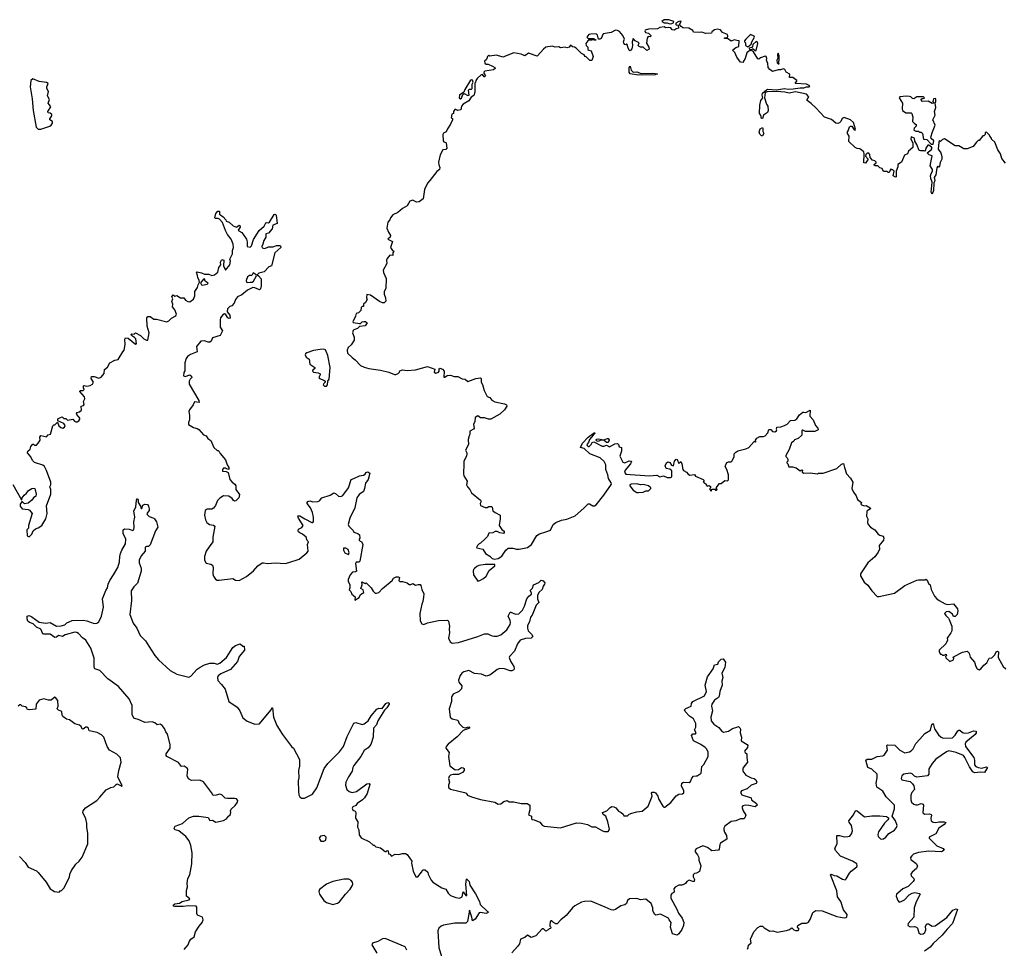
# Model space of a CAD drawing. Extents: x 2240384 to 2404287, y 351326 to 526670.
# Tile 25 of 256: x 2262103 to 2272829, y 404965 to 415086. Entities that reach past the tile are written whole.
import ezdxf

# ---------------------------------------------------------------- set-up
doc = ezdxf.new("R2010")
doc.units = 0

msp = doc.modelspace()

# ---------------------------------------------------------------- linework, layer by layer
at = {"layer": '0CON20XD'}
for points in [[(2272844, 413524), (2272802, 413575), (2272787, 413625), (2272759, 413669), (2272725, 413750), (2272690, 413785), (2272690, 413795), (2272670, 413815), (2272668, 413828), (2272635, 413860), (2272622, 413858), (2272620, 413835), (2272605, 413820), (2272595, 413820), (2272555, 413770), (2272545, 413770), (2272527, 413753), (2272490, 413705), (2272423, 413677), (2272388, 413678), (2272335, 413712), (2272295, 413712), (2272177, 413787), (2272155, 413780), (2272135, 413760), (2272125, 413770), (2272115, 413750), (2272110, 413675), (2272138, 413635), (2272148, 413595), (2272147, 413567), (2272131, 413529), (2272125, 413490), (2272115, 413480), (2272105, 413490), (2272095, 413470), (2272083, 413395), (2272066, 413365), (2272073, 413335), (2272060, 413305), (2272059, 413225), (2272045, 413183), (2272032, 413205), (2272044, 413315), (2272029, 413355), (2272024, 413386), (2272031, 413410), (2272047, 413435), (2272047, 413455), (2272023, 413495), (2272045, 413602), (2272012, 413612), (2271990, 413635), (2272033, 413667), (2272042, 413685), (2272038, 413698), (2272007, 413717), (2271995, 413718), (2271973, 413687), (2271968, 413652), (2271958, 413658), (2271915, 413656), (2271902, 413662), (2271878, 413725), (2271853, 413763), (2271850, 413795), (2271815, 413810), (2271810, 413785), (2271832, 413745), (2271832, 413695), (2271786, 413654), (2271774, 413625), (2271741, 413609), (2271708, 413535), (2271671, 413509), (2271669, 413481), (2271650, 413435), (2271650, 413375), (2271645, 413370), (2271620, 413385), (2271630, 413435), (2271615, 413450), (2271605, 413450), (2271595, 413460), (2271575, 413420), (2271565, 413420), (2271555, 413430), (2271515, 413430), (2271500, 413465), (2271473, 413473), (2271452, 413492), (2271424, 413494), (2271411, 413501), (2271411, 413509), (2271432, 413525), (2271432, 413535), (2271418, 413548), (2271394, 413554), (2271368, 413585), (2271366, 413616), (2271355, 413630), (2271335, 413630), (2271322, 413618), (2271318, 413598), (2271348, 413565), (2271316, 413524), (2271300, 413525), (2271303, 413625), (2271298, 413645), (2271255, 413680), (2271225, 413683), (2271204, 413694), (2271135, 413760), (2271138, 413815), (2271122, 413845), (2271120, 413865), (2271130, 413875), (2271143, 413917), (2271153, 413927), (2271167, 413927), (2271194, 413884), (2271205, 413883), (2271208, 413892), (2271186, 413965), (2271155, 413995), (2271085, 414019), (2271062, 414008), (2271049, 413975), (2271035, 413962), (2271015, 413954), (2270995, 413957), (2270948, 413998), (2270872, 414025), (2270778, 414125), (2270725, 414173), (2270680, 414205), (2270680, 414215), (2270700, 414245), (2270675, 414274), (2270555, 414299), (2270485, 414286), (2270437, 414297), (2270353, 414303), (2270245, 414300), (2270226, 414294), (2270216, 414235), (2270240, 414165), (2270252, 414145), (2270258, 414095), (2270248, 414075), (2270206, 414044), (2270195, 414008), (2270185, 414008), (2270178, 414045), (2270163, 414065), (2270166, 414155), (2270178, 414205), (2270198, 414235), (2270191, 414265), (2270194, 414286), (2270238, 414322), (2270255, 414329), (2270347, 414323), (2270435, 414338), (2270475, 414330), (2270528, 414332), (2270606, 414344), (2270645, 414342), (2270675, 414353), (2270705, 414354), (2270710, 414365), (2270675, 414383), (2270555, 414390), (2270552, 414395), (2270570, 414415), (2270568, 414425), (2270525, 414457), (2270490, 414455), (2270494, 414494), (2270454, 414514), (2270438, 414545), (2270425, 414552), (2270392, 414538), (2270365, 414538), (2270305, 414520), (2270274, 414544), (2270258, 414565), (2270255, 414610), (2270240, 414645), (2270244, 414665), (2270236, 414686), (2270225, 414688), (2270175, 414671), (2270155, 414657), (2270145, 414658), (2270097, 414737), (2270075, 414750), (2270048, 414742), (2270024, 414726), (2270005, 414662), (2269988, 414635), (2269985, 414620), (2269955, 414623), (2269916, 414676), (2269895, 414730), (2269870, 414755), (2269905, 414783), (2269937, 414793), (2269940, 414855), (2269915, 414860), (2269885, 414866), (2269855, 414852), (2269815, 414880), (2269782, 414882), (2269783, 414887), (2269802, 414888), (2269813, 414897), (2269818, 414905), (2269814, 414924), (2269758, 414948), (2269738, 414975), (2269705, 414984), (2269673, 414977), (2269642, 414955), (2269640, 414940), (2269575, 414936), (2269535, 414949), (2269505, 414946), (2269445, 414952), (2269435, 414970), (2269392, 414992), (2269328, 414998), (2269311, 415011), (2269290, 415035), (2269308, 415065), (2269305, 415070), (2269285, 415068), (2269252, 415048), (2269250, 415035), (2269255, 415030), (2269278, 415028), (2269280, 414995), (2269253, 414987), (2269235, 414972), (2269210, 414975), (2269195, 414998), (2269175, 415002), (2269138, 414998), (2269125, 415010), (2269075, 415000), (2269052, 414988), (2268955, 414982), (2268917, 414973), (2268913, 414965), (2268922, 414945), (2268955, 414940), (2268980, 414915), (2268975, 414900), (2268948, 414902), (2268938, 414885), (2268931, 414831), (2268958, 414785), (2268960, 414765), (2268935, 414752), (2268897, 414787), (2268865, 414788), (2268850, 414795), (2268842, 414805), (2268850, 414835), (2268808, 414855), (2268785, 414880), (2268776, 414844), (2268778, 414805), (2268771, 414769), (2268755, 414748), (2268745, 414750), (2268731, 414775), (2268722, 414815), (2268715, 414822), (2268705, 414813), (2268695, 414817), (2268685, 414830), (2268681, 414845), (2268690, 414865), (2268692, 414875), (2268674, 414915), (2268638, 414958), (2268615, 414970), (2268595, 414972), (2268545, 414948), (2268459, 414931), (2268438, 414882), (2268423, 414873), (2268410, 414875), (2268397, 414917), (2268382, 414932), (2268325, 414930), (2268305, 414923), (2268282, 414895), (2268295, 414880), (2268355, 414880), (2268380, 414865), (2268375, 414860), (2268345, 414870), (2268335, 414863), (2268305, 414862), (2268294, 414856), (2268272, 414825), (2268276, 414806), (2268292, 414785), (2268293, 414763), (2268303, 414753), (2268328, 414745), (2268352, 414685), (2268335, 414640), (2268315, 414640), (2268275, 414680), (2268264, 414684), (2268253, 414703), (2268225, 414718), (2268166, 414776), (2268147, 414787), (2268125, 414790), (2268105, 414810), (2268090, 414785), (2268065, 414778), (2268045, 414788), (2267995, 414781), (2267975, 414790), (2267936, 414786), (2267904, 414796), (2267835, 414787), (2267808, 414765), (2267742, 414688), (2267645, 414722), (2267605, 414693), (2267565, 414712), (2267485, 414724), (2267365, 414679), (2267335, 414687), (2267295, 414698), (2267225, 414690), (2267215, 414700), (2267200, 414685), (2267188, 414652), (2267168, 414635), (2267172, 414612), (2267185, 414601), (2267205, 414600), (2267255, 414581), (2267281, 414565), (2267284, 414555), (2267265, 414540), (2267170, 414525), (2267158, 414515), (2267158, 414505), (2267177, 414475), (2267168, 414462), (2267162, 414462), (2267145, 414490), (2267130, 414485), (2267087, 414445), (2267072, 414425), (2267068, 414402), (2267060, 414395), (2267060, 414295), (2267049, 414261), (2267020, 414240), (2266995, 414203), (2266933, 414167), (2266917, 414145), (2266908, 414105), (2266875, 414098), (2266855, 414108), (2266844, 414106), (2266830, 414085), (2266828, 414062), (2266810, 414055), (2266802, 414015), (2266818, 414008), (2266817, 413995), (2266795, 413948), (2266762, 413898), (2266750, 413865), (2266721, 413849), (2266712, 413835), (2266718, 413765), (2266724, 413754), (2266745, 413748), (2266750, 413740), (2266756, 413685), (2266745, 413671), (2266713, 413667), (2266684, 413615), (2266667, 413535), (2266668, 413505), (2266681, 413475), (2266678, 413452), (2266648, 413432), (2266573, 413335), (2266546, 413304), (2266514, 413235), (2266498, 413132), (2266455, 413101), (2266425, 413099), (2266385, 413118), (2266355, 413107), (2266323, 413057), (2266275, 413030), (2266224, 412986), (2266170, 412960), (2266142, 412925), (2266136, 412904), (2266112, 412878), (2266104, 412815), (2266120, 412770), (2266142, 412735), (2266138, 412715), (2266114, 412695), (2266165, 412670), (2266143, 412605), (2266165, 412570), (2266178, 412565), (2266170, 412545), (2266170, 412515), (2266135, 412520), (2266107, 412485), (2266098, 412465), (2266102, 412428), (2266063, 412355), (2266065, 412330), (2266097, 412265), (2266093, 412157), (2266072, 412125), (2266074, 412094), (2266088, 412055), (2266092, 412018), (2266075, 412000), (2266055, 412002), (2266024, 412014), (2265925, 412082), (2265885, 412090), (2265880, 412055), (2265888, 412035), (2265870, 412005)], [(2269195, 415042), (2269227, 415053), (2269230, 415065), (2269175, 415086), (2269125, 415086), (2269100, 415065), (2269125, 415052), (2269155, 415052), (2269174, 415044), (2269195, 415042)], [(2270035, 414790), (2270070, 414820), (2270078, 414845), (2270107, 414895), (2270105, 414907), (2270065, 414926), (2270012, 414875), (2270000, 414855), (2270000, 414845), (2270010, 414835), (2270010, 414805), (2270035, 414790)], [(2270115, 414750), (2270125, 414752), (2270144, 414825), (2270139, 414839), (2270125, 414847), (2270090, 414815), (2270087, 414793), (2270078, 414782), (2270050, 414775), (2270055, 414760), (2270075, 414760), (2270085, 414770), (2270095, 414770), (2270115, 414750)], [(2270375, 414600), (2270368, 414625), (2270377, 414645), (2270376, 414694), (2270365, 414720), (2270360, 414705), (2270364, 414666), (2270353, 414645), (2270354, 414615), (2270375, 414600)], [(2268845, 414482), (2268755, 414495), (2268741, 414515), (2268744, 414566), (2268755, 414578), (2268766, 414535), (2268785, 414516), (2268825, 414517), (2268875, 414501), (2269000, 414505), (2269052, 414495), (2269025, 414485), (2268845, 414482)], [(2262335, 413893), (2262432, 413925), (2262448, 413935), (2262462, 413958), (2262460, 413975), (2262430, 413995), (2262430, 414005), (2262452, 414038), (2262452, 414052), (2262437, 414067), (2262415, 414072), (2262410, 414085), (2262442, 414135), (2262440, 414145), (2262412, 414175), (2262428, 414215), (2262408, 414255), (2262418, 414305), (2262398, 414335), (2262398, 414355), (2262412, 414392), (2262395, 414403), (2262315, 414413), (2262245, 414442), (2262224, 414425), (2262216, 414355), (2262238, 414225), (2262249, 414095), (2262284, 413915), (2262305, 413894), (2262335, 413893)], [(2266905, 414223), (2266918, 414232), (2266930, 414270), (2266945, 414280), (2266985, 414260), (2266998, 414262), (2266992, 414318), (2267002, 414328), (2267025, 414330), (2267032, 414338), (2267032, 414385), (2267042, 414405), (2267035, 414428), (2267025, 414432), (2267015, 414428), (2266953, 414327), (2266943, 414297), (2266895, 414262), (2266890, 414235), (2266905, 414223)], [(2272055, 413728), (2272063, 413765), (2272032, 413792), (2272030, 413805), (2272047, 413865), (2272076, 413935), (2272052, 413995), (2272076, 414045), (2272070, 414085), (2272085, 414130), (2272076, 414175), (2272085, 414195), (2272083, 414225), (2272075, 414229), (2272057, 414223), (2272052, 414195), (2272060, 414175), (2272045, 414172), (2271999, 414199), (2271940, 414195), (2271920, 414215), (2271935, 414228), (2271955, 414230), (2271960, 414235), (2271950, 414245), (2271875, 414246), (2271845, 414223), (2271829, 414229), (2271812, 414245), (2271795, 414249), (2271765, 414253), (2271690, 414245), (2271684, 414235), (2271719, 414175), (2271716, 414115), (2271722, 414095), (2271755, 414072), (2271815, 414070), (2271822, 414062), (2271832, 414025), (2271830, 413975), (2271850, 413955), (2271870, 413945), (2271868, 413925), (2271846, 413904), (2271843, 413883), (2271865, 413873), (2271895, 413870), (2271905, 413860), (2271925, 413860), (2271938, 413845), (2271950, 413785), (2271985, 413780), (2272031, 413731), (2272055, 413728)], [(2270185, 413820), (2270165, 413840), (2270160, 413865), (2270168, 413895), (2270195, 413910), (2270200, 413905), (2270198, 413868), (2270208, 413845), (2270195, 413822), (2270185, 413820)], [(2262367, 410547), (2262395, 410538), (2262415, 410560), (2262440, 410570), (2262465, 410660), (2262475, 410670), (2262485, 410670), (2262515, 410700), (2262530, 410660), (2262552, 410642), (2262575, 410636), (2262591, 410645), (2262598, 410665), (2262586, 410686), (2262520, 410715), (2262520, 410735), (2262548, 410752), (2262567, 410757), (2262585, 410740), (2262605, 410740), (2262625, 410722), (2262684, 410734), (2262700, 410710), (2262715, 410702), (2262728, 410702), (2262746, 410714), (2262759, 410731), (2262759, 410745), (2262724, 410784), (2262723, 410795), (2262728, 410805), (2262756, 410814), (2262778, 410832), (2262772, 410875), (2262798, 410882), (2262807, 410893), (2262800, 410925), (2262814, 410955), (2262808, 410975), (2262758, 411035), (2262762, 411045), (2262795, 411044), (2262806, 411054), (2262797, 411075), (2262798, 411095), (2262805, 411100), (2262835, 411092), (2262870, 411100), (2262898, 411115), (2262906, 411135), (2262882, 411175), (2262885, 411196), (2262915, 411199), (2262965, 411178), (2262991, 411189), (2263025, 411230), (2263028, 411275), (2263060, 411300), (2263087, 411345), (2263140, 411375), (2263176, 411384), (2263228, 411465), (2263240, 411485), (2263252, 411545), (2263247, 411605), (2263255, 411620), (2263286, 411616), (2263365, 411551), (2263375, 411552), (2263367, 411607), (2263355, 411624), (2263321, 411645), (2263319, 411655), (2263325, 411663), (2263352, 411658), (2263365, 411672), (2263418, 411645), (2263455, 411608), (2263485, 411594), (2263498, 411595), (2263512, 411675), (2263493, 411747), (2263490, 411835), (2263499, 411851), (2263525, 411850), (2263564, 411824), (2263595, 411823), (2263705, 411793), (2263728, 411805), (2263756, 411834), (2263803, 411857), (2263812, 411875), (2263793, 411925), (2263768, 411955), (2263773, 411985), (2263760, 412015), (2263770, 412045), (2263759, 412065), (2263775, 412086), (2263795, 412073), (2263815, 412080), (2263855, 412053), (2263890, 412055), (2263910, 412030), (2263935, 412013), (2263955, 412012), (2263995, 412040), (2264012, 412075), (2264012, 412125), (2264042, 412168), (2264047, 412195), (2264062, 412225), (2264060, 412245), (2264044, 412275), (2264042, 412298), (2264030, 412335), (2264035, 412338), (2264085, 412327), (2264115, 412313), (2264165, 412312), (2264195, 412298), (2264226, 412304), (2264260, 412335), (2264272, 412385), (2264293, 412415), (2264290, 412445), (2264305, 412473), (2264327, 412465), (2264322, 412405), (2264345, 412358), (2264394, 412415), (2264400, 412455), (2264394, 412476), (2264420, 412535), (2264421, 412569), (2264432, 412605), (2264429, 412639), (2264408, 412695), (2264366, 412745), (2264345, 412787), (2264314, 412874), (2264281, 412911), (2264265, 412920), (2264235, 412920), (2264230, 412925), (2264240, 412975), (2264262, 412998), (2264275, 413000), (2264280, 412995), (2264280, 412965), (2264319, 412939), (2264348, 412905), (2264352, 412892), (2264385, 412878), (2264430, 412840), (2264465, 412826), (2264494, 412846), (2264503, 412843), (2264506, 412825), (2264484, 412794), (2264489, 412785), (2264524, 412765), (2264573, 412693), (2264581, 412665), (2264583, 412613), (2264613, 412607), (2264627, 412623), (2264650, 412690), (2264713, 412787), (2264767, 412835), (2264785, 412873), (2264795, 412877), (2264815, 412871), (2264825, 412880), (2264875, 412962), (2264885, 412968), (2264896, 412956), (2264908, 412865), (2264862, 412845), (2264854, 412805), (2264815, 412758), (2264786, 412754), (2264783, 412717), (2264762, 412678), (2264752, 412638), (2264740, 412615), (2264745, 412601), (2264775, 412594), (2264815, 412610), (2264865, 412609), (2264900, 412625), (2264934, 412626), (2264945, 412620), (2264948, 412605), (2264884, 412546), (2264846, 412404), (2264817, 412393), (2264765, 412337), (2264708, 412322), (2264690, 412305), (2264706, 412296), (2264733, 412263), (2264733, 412185), (2264725, 412152), (2264715, 412143), (2264665, 412164), (2264644, 412166), (2264585, 412138), (2264522, 412088), (2264475, 412067), (2264454, 412036), (2264438, 411995), (2264414, 411966), (2264391, 411959), (2264367, 411935), (2264362, 411902), (2264392, 411865), (2264396, 411834), (2264385, 411829), (2264370, 411835), (2264346, 411876), (2264335, 411879), (2264315, 411868), (2264292, 411835), (2264287, 411815), (2264289, 411735), (2264311, 411695), (2264289, 411645), (2264205, 411617), (2264188, 411582), (2264175, 411571), (2264155, 411572), (2264116, 411586), (2264075, 411583), (2264031, 411525), (2264037, 411465), (2263965, 411436), (2263930, 411415), (2263916, 411395), (2263902, 411345), (2263902, 411258), (2263890, 411240), (2263887, 411205), (2263905, 411198), (2263955, 411214), (2263975, 411202), (2263979, 411185), (2263961, 411169), (2263950, 411145), (2263951, 411115), (2264056, 410936), (2264057, 410913), (2264008, 410922), (2263992, 410888), (2263953, 410835), (2263947, 410815), (2263954, 410775), (2263953, 410725), (2263942, 410695), (2263943, 410673), (2263995, 410640), (2264035, 410630), (2264055, 410618), (2264105, 410560), (2264135, 410550), (2264152, 410522), (2264185, 410500), (2264220, 410425), (2264255, 410390), (2264265, 410390), (2264275, 410380), (2264287, 410357), (2264345, 410290), (2264363, 410233), (2264380, 410205), (2264380, 410185), (2264355, 410190), (2264345, 410200), (2264325, 410198), (2264312, 410185), (2264312, 410165), (2264352, 410162), (2264375, 410150), (2264392, 410075), (2264418, 410045), (2264448, 410025), (2264458, 410005), (2264458, 409965), (2264497, 409913), (2264490, 409875), (2264458, 409842), (2264445, 409838), (2264432, 409845), (2264418, 409868), (2264382, 409892), (2264323, 409897), (2264285, 409872), (2264258, 409845), (2264235, 409792), (2264215, 409763), (2264195, 409753), (2264145, 409752), (2264125, 409738), (2264118, 409685), (2264128, 409635), (2264142, 409605), (2264170, 409585), (2264216, 409576), (2264230, 409565), (2264206, 409445), (2264206, 409394), (2264168, 409342), (2264134, 409295), (2264117, 409237), (2264117, 409197), (2264135, 409162), (2264185, 409153), (2264205, 409140), (2264212, 409115), (2264207, 409047), (2264213, 409023), (2264237, 408987), (2264255, 408978), (2264275, 408977), (2264424, 408994), (2264455, 408978), (2264496, 408974), (2264575, 409019), (2264650, 409080), (2264699, 409135), (2264745, 409166), (2264758, 409168), (2264805, 409158), (2264885, 409167), (2264995, 409161), (2265035, 409169), (2265148, 409205), (2265232, 409275), (2265246, 409294), (2265240, 409365), (2265248, 409395), (2265235, 409410), (2265225, 409448), (2265185, 409480), (2265154, 409494), (2265140, 409505), (2265138, 409515), (2265142, 409535), (2265177, 409553), (2265192, 409575), (2265142, 409655), (2265135, 409680), (2265155, 409678), (2265211, 409645), (2265284, 409606), (2265298, 409605), (2265304, 409616), (2265304, 409664), (2265292, 409715), (2265272, 409765), (2265236, 409815), (2265234, 409825), (2265241, 409835), (2265265, 409842), (2265297, 409833), (2265350, 409835), (2265368, 409842), (2265395, 409876), (2265485, 409904), (2265525, 409928), (2265545, 409922), (2265575, 409892), (2265602, 409888), (2265625, 409902), (2265687, 409985), (2265714, 410076), (2265745, 410084), (2265805, 410114), (2265848, 410122), (2265865, 410133), (2265875, 410151), (2265895, 410160), (2265918, 410145), (2265900, 410075), (2265872, 410035), (2265860, 409975), (2265848, 409945), (2265800, 409910), (2265776, 409875), (2265753, 409765), (2265698, 409655), (2265683, 409585), (2265690, 409565), (2265735, 409520), (2265745, 409500), (2265787, 409487), (2265805, 409470), (2265810, 409435), (2265800, 409425), (2265800, 409415), (2265812, 409402), (2265828, 409398), (2265842, 409365), (2265810, 409185), (2265797, 409173), (2265768, 409172), (2265761, 409159), (2265772, 409075), (2265763, 409067), (2265728, 409065), (2265702, 409035), (2265680, 408985), (2265680, 408965), (2265700, 408925), (2265700, 408895), (2265693, 408873), (2265710, 408855), (2265720, 408825), (2265757, 408797), (2265755, 408760), (2265803, 408787), (2265817, 408823), (2265852, 408845), (2265845, 408872), (2265820, 408885), (2265833, 408925), (2265832, 408958), (2265865, 408940), (2265878, 408948), (2265932, 408895), (2265955, 408856), (2265975, 408836), (2265990, 408835), (2266015, 408844), (2266055, 408888), (2266160, 408975), (2266175, 408998), (2266206, 409014), (2266225, 409014), (2266242, 409005), (2266232, 408975), (2266245, 408962), (2266275, 408963), (2266325, 408947), (2266345, 408932), (2266365, 408932), (2266385, 408942), (2266415, 408922), (2266445, 408932), (2266465, 408930), (2266475, 408920), (2266483, 408875), (2266505, 408830), (2266502, 408792), (2266496, 408745), (2266484, 408715), (2266464, 408614), (2266467, 408535), (2266485, 408500), (2266505, 408493), (2266545, 408511), (2266665, 408538), (2266765, 408542), (2266775, 408530), (2266787, 408475), (2266781, 408445), (2266786, 408405), (2266776, 408345), (2266794, 408304), (2266815, 408292), (2266885, 408299), (2267095, 408363), (2267165, 408394), (2267204, 408394), (2267238, 408375), (2267267, 408367), (2267305, 408368), (2267345, 408382), (2267409, 408435), (2267447, 408495), (2267451, 408515), (2267448, 408538), (2267423, 408585), (2267445, 408629), (2267455, 408630), (2267505, 408606), (2267539, 408611), (2267581, 408649), (2267604, 408695)], [(2264585, 412221), (2264615, 412227), (2264635, 412224), (2264652, 412235), (2264682, 412295), (2264680, 412305), (2264645, 412329), (2264631, 412299), (2264605, 412297), (2264586, 412285), (2264571, 412245), (2264575, 412226), (2264585, 412221)], [(2264095, 412194), (2264145, 412202), (2264156, 412215), (2264123, 412235), (2264115, 412260), (2264105, 412258), (2264072, 412218), (2264083, 412195), (2264095, 412194)], [(2265870, 412005), (2265850, 411985), (2265848, 411962), (2265835, 411960), (2265822, 411948), (2265820, 411915), (2265795, 411890), (2265770, 411885), (2265762, 411855), (2265733, 411793), (2265737, 411787), (2265806, 411774), (2265816, 411774), (2265835, 411792), (2265854, 411796), (2265872, 411795), (2265889, 411781), (2265865, 411748), (2265806, 411744), (2265785, 411720), (2265743, 411707), (2265735, 411700), (2265730, 411675), (2265746, 411626), (2265747, 411595), (2265716, 411544), (2265682, 411515), (2265670, 411485), (2265675, 411450), (2265724, 411404), (2265759, 411379), (2265815, 411318), (2265855, 411298), (2265905, 411283), (2266035, 411267), (2266126, 411246), (2266185, 411218), (2266202, 411218), (2266225, 411230), (2266240, 411245), (2266245, 411260), (2266275, 411270), (2266325, 411262), (2266415, 411270), (2266545, 411306), (2266627, 411277), (2266620, 411245), (2266635, 411233), (2266664, 411245), (2266672, 411255), (2266672, 411278), (2266682, 411288), (2266709, 411279), (2266728, 411255), (2266725, 411190), (2266735, 411190), (2266761, 411209), (2266795, 411212), (2266835, 411199), (2266875, 411197), (2266925, 411173), (2266955, 411168), (2266985, 411144), (2267073, 411177), (2267125, 411182), (2267130, 411175), (2267130, 411135), (2267145, 411110), (2267164, 411044), (2267195, 410978), (2267225, 410968), (2267245, 410938), (2267280, 410920), (2267385, 410898), (2267405, 410887), (2267410, 410875), (2267385, 410834), (2267334, 410786), (2267235, 410734), (2267212, 410732), (2267165, 410747), (2267125, 410748), (2267095, 410767), (2267065, 410750), (2267062, 410708), (2267048, 410675), (2267053, 410635), (2267048, 410625), (2267008, 410602), (2267008, 410565), (2266998, 410552), (2266989, 410511), (2266991, 410455), (2266961, 410395), (2266976, 410366), (2266976, 410355), (2266970, 410330), (2266940, 410275), (2266943, 410245), (2266938, 410135), (2266943, 410113), (2266978, 410055), (2266972, 410015), (2266982, 409995), (2267008, 409965), (2267025, 409930), (2267125, 409850), (2267130, 409835), (2267118, 409815), (2267125, 409793), (2267175, 409770), (2267195, 409771), (2267215, 409782), (2267245, 409780), (2267252, 409772), (2267258, 409735), (2267284, 409714), (2267336, 409686), (2267339, 409645), (2267327, 409575), (2267355, 409530), (2267382, 409512), (2267382, 409498), (2267372, 409488), (2267335, 409492), (2267305, 409508), (2267283, 409507), (2267256, 409494), (2267215, 409490), (2267198, 409455), (2267173, 409427), (2267125, 409380), (2267110, 409375), (2267090, 409355), (2267080, 409335), (2267085, 409330), (2267150, 409315), (2267177, 409267), (2267225, 409238), (2267252, 409212), (2267275, 409206), (2267315, 409212), (2267355, 409240), (2267398, 409305), (2267425, 409328), (2267475, 409328), (2267515, 409317), (2267545, 409317), (2267636, 409334), (2267678, 409365), (2267738, 409465), (2267766, 409484), (2267836, 409504), (2267886, 409524), (2267916, 409584), (2267944, 409606), (2268005, 409630), (2268065, 409642), (2268155, 409680), (2268249, 409761), (2268295, 409811), (2268311, 409811), (2268346, 409786), (2268365, 409787), (2268385, 409800), (2268467, 409903), (2268549, 410025), (2268548, 410038), (2268516, 410086), (2268509, 410125), (2268487, 410185), (2268489, 410235), (2268472, 410272), (2268425, 410310), (2268315, 410356), (2268253, 410413), (2268211, 410425), (2268235, 410471), (2268296, 410535), (2268365, 410586), (2268369, 410575), (2268352, 410558), (2268311, 410509), (2268301, 410479), (2268283, 410455), (2268284, 410445), (2268295, 410434), (2268308, 410435), (2268330, 410455), (2268341, 410479), (2268357, 410487), (2268447, 410437), (2268465, 410437), (2268495, 410449), (2268529, 410431), (2268585, 410463), (2268615, 410468), (2268627, 410455), (2268635, 410430), (2268660, 410425), (2268658, 410385), (2268642, 410328), (2268674, 410265), (2268695, 410256), (2268743, 410277), (2268769, 410275), (2268756, 410244), (2268699, 410175), (2268692, 410155), (2268705, 410132), (2268965, 410116), (2269045, 410122), (2269075, 410104), (2269117, 410113), (2269158, 410098), (2269194, 410096), (2269206, 410105), (2269208, 410168), (2269187, 410187), (2269147, 410195), (2269136, 410225), (2269150, 410255), (2269165, 410266), (2269185, 410260), (2269205, 410231), (2269226, 410224), (2269237, 410275), (2269255, 410296), (2269264, 410294), (2269285, 410250), (2269305, 410270), (2269317, 410245), (2269326, 410185), (2269335, 410173), (2269366, 410156), (2269385, 410132), (2269405, 410122), (2269455, 410130), (2269465, 410112), (2269550, 410075), (2269558, 410065), (2269550, 410045), (2269565, 410040), (2269580, 410025), (2269580, 410015), (2269592, 410002), (2269615, 410010), (2269628, 409998), (2269630, 409985), (2269620, 409975), (2269620, 409965), (2269632, 409952), (2269638, 409952), (2269645, 409970), (2269675, 409970), (2269685, 409960), (2269695, 409960), (2269700, 409965), (2269690, 409985), (2269725, 410030), (2269745, 410030), (2269785, 410063), (2269815, 410062), (2269825, 410070), (2269826, 410126), (2269808, 410185), (2269788, 410215), (2269798, 410245), (2269811, 410259), (2269824, 410266), (2269855, 410268), (2269865, 410278), (2269886, 410324), (2269887, 410355), (2269905, 410373), (2269925, 410387), (2270015, 410408), (2270045, 410422), (2270105, 410490), (2270120, 410490), (2270128, 410482), (2270120, 410490), (2270120, 410505), (2270134, 410526), (2270165, 410542), (2270205, 410542), (2270225, 410552), (2270252, 410585), (2270265, 410618), (2270285, 410618), (2270305, 410597), (2270330, 410595), (2270348, 410605), (2270352, 410615), (2270348, 410625), (2270350, 410645), (2270395, 410648), (2270435, 410662), (2270463, 410677), (2270502, 410718), (2270547, 410723), (2270570, 410735), (2270600, 410780), (2270635, 410807), (2270645, 410810), (2270666, 410804), (2270715, 410830), (2270712, 410765), (2270746, 410726), (2270772, 410662), (2270797, 410635), (2270803, 410617), (2270765, 410599), (2270665, 410599), (2270635, 410613), (2270629, 410611), (2270623, 410605), (2270623, 410557), (2270585, 410520), (2270545, 410508), (2270536, 410494), (2270510, 410475), (2270485, 410400), (2270450, 410335), (2270450, 410325), (2270465, 410310), (2270470, 410295), (2270470, 410275), (2270460, 410265), (2270460, 410255), (2270470, 410245), (2270482, 410212), (2270522, 410212), (2270562, 410202), (2270605, 410168), (2270625, 410180), (2270630, 410175), (2270628, 410155), (2270645, 410144), (2270715, 410147), (2270795, 410138), (2270807, 410143), (2270855, 410143), (2271005, 410194), (2271055, 410242), (2271078, 410248), (2271087, 410205), (2271112, 410135), (2271155, 410088), (2271180, 410045), (2271168, 409975), (2271186, 409935), (2271216, 409896), (2271230, 409855), (2271272, 409825), (2271268, 409805), (2271275, 409798), (2271305, 409789), (2271325, 409792), (2271367, 409765), (2271370, 409755), (2271337, 409735), (2271332, 409725), (2271328, 409675), (2271344, 409645), (2271340, 409605), (2271346, 409585), (2271373, 409555), (2271418, 409525), (2271455, 409480), (2271475, 409467), (2271508, 409458), (2271518, 409435), (2271515, 409412), (2271467, 409355), (2271468, 409315), (2271456, 409284), (2271418, 409232), (2271342, 409168), (2271262, 409045), (2271262, 409025), (2271303, 408955), (2271344, 408924), (2271385, 408862), (2271445, 408800), (2271465, 408798), (2271634, 408836), (2271745, 408920), (2271875, 408978), (2271895, 408982), (2271965, 408980), (2271975, 408990), (2271988, 408978), (2272002, 408942), (2272020, 408925), (2272032, 408875), (2272070, 408805), (2272094, 408774), (2272120, 408755), (2272185, 408718), (2272215, 408713), (2272275, 408718), (2272318, 408665), (2272323, 408645), (2272316, 408605), (2272295, 408580), (2272275, 408580), (2272266, 408606), (2272225, 408637), (2272196, 408634), (2272178, 408615), (2272191, 408591), (2272223, 408563), (2272230, 408550), (2272258, 408475), (2272257, 408427), (2272248, 408402), (2272208, 408345), (2272210, 408325), (2272192, 408285), (2272120, 408215), (2272120, 408195), (2272135, 408170), (2272145, 408170), (2272155, 408160), (2272175, 408160), (2272195, 408170), (2272200, 408155), (2272190, 408145), (2272192, 408132), (2272235, 408092), (2272275, 408110), (2272280, 408125), (2272270, 408135), (2272283, 408147), (2272375, 408192), (2272425, 408203), (2272445, 408182), (2272459, 408139), (2272503, 408085), (2272518, 408038), (2272535, 408010), (2272555, 408000), (2272575, 408012), (2272605, 408050), (2272638, 408075), (2272664, 408126), (2272695, 408132), (2272726, 408164), (2272740, 408195), (2272755, 408204), (2272767, 408195), (2272764, 408135), (2272817, 408035), (2272845, 408012)], [(2265425, 411092), (2265445, 411093), (2265458, 411105), (2265460, 411145), (2265473, 411167), (2265486, 411294), (2265459, 411425), (2265435, 411488), (2265416, 411496), (2265375, 411493), (2265305, 411481), (2265232, 411455), (2265218, 411445), (2265213, 411433), (2265225, 411408), (2265258, 411385), (2265265, 411330), (2265317, 411297), (2265317, 411283), (2265298, 411265), (2265294, 411254), (2265305, 411244), (2265355, 411239), (2265376, 411226), (2265378, 411215), (2265362, 411185), (2265368, 411175), (2265415, 411157), (2265430, 411145), (2265430, 411135), (2265415, 411120), (2265410, 411105), (2265425, 411092)], [(2262030, 410020), (2262122, 409852), (2262128, 409852), (2262130, 409875), (2262152, 409905), (2262178, 409925), (2262198, 409955), (2262235, 409978), (2262255, 409980), (2262270, 409975), (2262282, 409915), (2262278, 409892), (2262254, 409876), (2262235, 409850), (2262195, 409818), (2262155, 409810), (2262135, 409830), (2262125, 409830), (2262108, 409805), (2262108, 409785), (2262130, 409755), (2262195, 409748), (2262209, 409739), (2262238, 409705), (2262198, 409575), (2262200, 409545), (2262182, 409525), (2262185, 409460), (2262205, 409450), (2262235, 409480), (2262250, 409515), (2262274, 409536), (2262305, 409547), (2262345, 409573), (2262387, 409645), (2262403, 409705), (2262394, 409786), (2262444, 409915), (2262444, 409964), (2262432, 409995), (2262443, 410017), (2262442, 410045), (2262395, 410172), (2262373, 410215), (2262355, 410230), (2262265, 410260), (2262243, 410283), (2262225, 410322), (2262188, 410365), (2262192, 410385), (2262218, 410405), (2262223, 410435), (2262245, 410460), (2262255, 410460), (2262265, 410450), (2262285, 410450), (2262305, 410470), (2262328, 410505), (2262323, 410535), (2262332, 410555), (2262367, 410547)], [(2268495, 410478), (2268465, 410503), (2268435, 410502), (2268405, 410490), (2268387, 410497), (2268382, 410505), (2268390, 410515), (2268405, 410519), (2268465, 410507), (2268505, 410522), (2268515, 410520), (2268526, 410505), (2268515, 410479), (2268495, 410478)], [(2268845, 409932), (2268895, 409938), (2268925, 409950), (2268955, 409953), (2268980, 409975), (2268980, 409985), (2268952, 410005), (2268895, 410020), (2268865, 410016), (2268825, 410026), (2268765, 410024), (2268749, 410015), (2268751, 410005), (2268787, 409957), (2268825, 409932), (2268845, 409932)], [(2263905, 406944), (2263895, 406950), (2263865, 406946), (2263835, 406992), (2263706, 407055), (2263698, 407065), (2263699, 407085), (2263741, 407145), (2263744, 407185), (2263715, 407298), (2263696, 407325), (2263682, 407362), (2263655, 407395), (2263635, 407407), (2263601, 407401), (2263574, 407424), (2263545, 407432), (2263468, 407428), (2263405, 407457), (2263345, 407473), (2263329, 407515), (2263327, 407613), (2263296, 407685), (2263178, 407818), (2263065, 407901), (2262975, 407993), (2262923, 408013), (2262914, 408025), (2262913, 408047), (2262915, 408128), (2262877, 408237), (2262823, 408325), (2262788, 408348), (2262745, 408398), (2262725, 408409), (2262705, 408410), (2262599, 408381), (2262570, 408365), (2262525, 408373), (2262505, 408356), (2262485, 408353), (2262435, 408390), (2262365, 408389), (2262355, 408393), (2262334, 408444), (2262288, 408465), (2262250, 408500), (2262210, 408515), (2262191, 408531), (2262184, 408555), (2262184, 408586), (2262206, 408594), (2262235, 408579), (2262315, 408519), (2262385, 408508), (2262435, 408515), (2262505, 408478), (2262555, 408479), (2262595, 408492), (2262617, 408513), (2262675, 408539), (2262795, 408542), (2262833, 408535), (2262915, 408507), (2262945, 408508), (2262965, 408525), (2262994, 408585), (2263016, 408684), (2263005, 408775), (2263040, 408865), (2263061, 408895), (2263067, 408933), (2263084, 408975), (2263127, 409035), (2263171, 409115), (2263192, 409178), (2263194, 409236), (2263202, 409268), (2263216, 409305), (2263256, 409375), (2263258, 409425), (2263231, 409485), (2263232, 409525), (2263245, 409536), (2263295, 409533), (2263335, 409520), (2263345, 409530), (2263352, 409555), (2263348, 409615), (2263356, 409665), (2263348, 409732), (2263369, 409775), (2263375, 409850), (2263387, 409867), (2263393, 409853), (2263393, 409823), (2263418, 409785), (2263425, 409760), (2263435, 409760), (2263444, 409796), (2263467, 409807), (2263495, 409802), (2263507, 409785), (2263513, 409755), (2263512, 409738), (2263490, 409705), (2263492, 409695), (2263512, 409672), (2263564, 409654), (2263573, 409645), (2263593, 409615), (2263608, 409555), (2263581, 409515), (2263525, 409361), (2263506, 409344), (2263484, 409345), (2263472, 409338), (2263472, 409295), (2263425, 409244), (2263404, 409195), (2263406, 409165), (2263425, 409110), (2263426, 409075), (2263386, 408945), (2263345, 408904), (2263319, 408861), (2263321, 408755), (2263304, 408604), (2263339, 408509), (2263378, 408455), (2263416, 408376), (2263474, 408315), (2263511, 408260), (2263576, 408155), (2263615, 408108), (2263743, 407993), (2263815, 407954), (2263945, 407920), (2263968, 407932), (2264035, 408006), (2264069, 408031), (2264118, 408055), (2264175, 408074), (2264222, 408072), (2264255, 408062), (2264285, 408072), (2264355, 408134), (2264425, 408245), (2264453, 408265), (2264505, 408282), (2264535, 408260), (2264548, 408258), (2264552, 408215), (2264496, 408145), (2264475, 408092), (2264398, 408005), (2264294, 407956), (2264266, 407934), (2264257, 407915), (2264260, 407885), (2264302, 407842), (2264341, 407791), (2264383, 407655), (2264474, 407594), (2264501, 407555), (2264535, 407479), (2264581, 407441), (2264665, 407409), (2264715, 407412), (2264839, 407561), (2264850, 407575), (2264850, 407585), (2264858, 407588), (2264869, 407485), (2264904, 407394), (2264965, 407296), (2265064, 407165), (2265086, 407145), (2265152, 407022), (2265152, 406952), (2265141, 406905), (2265144, 406824), (2265138, 406792), (2265139, 406675), (2265145, 406637), (2265155, 406616), (2265175, 406603), (2265205, 406602), (2265292, 406645), (2265340, 406715), (2265419, 406925), (2265460, 406980), (2265588, 407105), (2265632, 407165), (2265670, 407275), (2265745, 407420), (2265765, 407426), (2265835, 407404), (2265855, 407412), (2265898, 407445), (2265932, 407498), (2265995, 407571), (2266015, 407582), (2266051, 407580), (2266092, 407635), (2266114, 407646), (2266128, 407638), (2266127, 407625), (2266102, 407585), (2266079, 407561), (2266006, 407445), (2265989, 407401), (2265959, 407365), (2265955, 407265), (2265927, 407185), (2265898, 407152), (2265855, 407122), (2265821, 407055), (2265745, 406956), (2265734, 406935), (2265724, 406896), (2265686, 406834), (2265658, 406775), (2265654, 406745), (2265666, 406695), (2265691, 406675), (2265725, 406664), (2265774, 406676), (2265885, 406757), (2265912, 406762), (2265919, 406749), (2265888, 406652), (2265859, 406605), (2265837, 406583), (2265780, 406545), (2265765, 406522), (2265733, 406507), (2265726, 406494), (2265732, 406472), (2265759, 406459), (2265766, 406446), (2265760, 406385), (2265788, 406345), (2265784, 406284), (2265796, 406255), (2265802, 406202), (2265825, 406168), (2265915, 406126), (2265955, 406090), (2265965, 406090), (2265983, 406073), (2266035, 406062), (2266085, 406020), (2266095, 406020), (2266105, 406030), (2266118, 406028), (2266120, 405995), (2266135, 405990), (2266155, 405970), (2266195, 405992), (2266235, 405988), (2266275, 405998), (2266305, 405998), (2266325, 405988), (2266376, 405916), (2266373, 405895), (2266388, 405805), (2266420, 405745), (2266440, 405745), (2266482, 405795), (2266495, 405820), (2266522, 405822), (2266550, 405795), (2266552, 405775), (2266585, 405708), (2266603, 405685), (2266703, 405625), (2266745, 405610), (2266772, 405565), (2266795, 405541), (2266855, 405518), (2266895, 405511), (2266923, 405525), (2266935, 405580), (2266965, 405542), (2266975, 405540), (2266962, 405665), (2266972, 405718), (2266975, 405722), (2266977, 405717), (2266999, 405695), (2267007, 405655), (2267069, 405559), (2267113, 405475), (2267121, 405441), (2267201, 405365), (2267206, 405354), (2267185, 405345), (2267125, 405354), (2267109, 405351), (2267065, 405283), (2267035, 405263), (2267029, 405305), (2267005, 405380), (2266981, 405259), (2266965, 405238), (2266845, 405241), (2266721, 405219), (2266694, 405205), (2266670, 405185), (2266659, 405155), (2266668, 404975), (2266697, 404877)], [(2265685, 409257), (2265692, 409275), (2265681, 409311), (2265657, 409327), (2265632, 409325), (2265629, 409305), (2265645, 409276), (2265685, 409257)], [(2267095, 408968), (2267115, 408973), (2267155, 408994), (2267185, 409023), (2267218, 409082), (2267278, 409135), (2267279, 409149), (2267175, 409147), (2267105, 409136), (2267082, 409128), (2267057, 409105), (2267048, 409095), (2267043, 409075), (2267047, 409035), (2267095, 408968)], [(2267604, 408695), (2267629, 408775), (2267648, 408802), (2267678, 408825), (2267680, 408840), (2267663, 408865), (2267688, 408892), (2267701, 408925), (2267759, 408951), (2267785, 408978), (2267805, 408972), (2267825, 408950), (2267822, 408935), (2267806, 408914), (2267796, 408875), (2267762, 408848), (2267744, 408815), (2267744, 408775), (2267760, 408735), (2267731, 408705), (2267685, 408597), (2267667, 408573), (2267658, 408525), (2267637, 408485), (2267634, 408454), (2267641, 408425), (2267680, 408390), (2267694, 408365), (2267675, 408347), (2267615, 408343), (2267555, 408325), (2267525, 408285), (2267494, 408205), (2267440, 408145), (2267437, 408135), (2267451, 408095), (2267486, 408035), (2267491, 408015), (2267485, 408000), (2267465, 407990), (2267445, 407991), (2267385, 408010), (2267335, 408014), (2267305, 408004), (2267284, 407985), (2267225, 407942), (2267185, 407931), (2267135, 407954), (2267059, 407959), (2266995, 407992), (2266940, 407980), (2266919, 407965), (2266900, 407940), (2266883, 407887), (2266888, 407865), (2266920, 407825), (2266918, 407795), (2266887, 407763), (2266827, 407735), (2266809, 407705), (2266806, 407655), (2266782, 407575), (2266792, 407485), (2266815, 407468), (2266875, 407450), (2266890, 407415), (2266930, 407375), (2266955, 407370), (2266995, 407380), (2267002, 407375), (2267002, 407365), (2266935, 407338), (2266869, 407271), (2266771, 407189), (2266750, 407165), (2266747, 407145), (2266781, 407101), (2266774, 407055), (2266790, 406955), (2266849, 406909), (2266882, 406915), (2266915, 406936), (2266935, 406934), (2266944, 406924), (2266944, 406905), (2266927, 406883), (2266885, 406860), (2266825, 406860), (2266795, 406851), (2266781, 406839), (2266776, 406815), (2266786, 406775), (2266775, 406745), (2266774, 406725), (2266777, 406715), (2266795, 406700), (2266948, 406665), (2266966, 406655), (2266983, 406633), (2267025, 406617), (2267125, 406586), (2267279, 406559), (2267315, 406538), (2267345, 406541), (2267378, 406565), (2267415, 406578), (2267437, 406563), (2267485, 406563), (2267565, 406542), (2267632, 406542), (2267660, 406525), (2267660, 406475), (2267645, 406420), (2267680, 406405), (2267680, 406375), (2267685, 406370), (2267707, 406367), (2267771, 406341), (2267795, 406308), (2267815, 406298), (2267995, 406278), (2268168, 406332), (2268225, 406331), (2268290, 406315), (2268335, 406288), (2268375, 406290), (2268454, 406244), (2268475, 406238), (2268515, 406240), (2268527, 406265), (2268512, 406345), (2268488, 406405), (2268458, 406425), (2268454, 406446), (2268498, 406462), (2268535, 406500), (2268555, 406510), (2268575, 406508), (2268596, 406496), (2268625, 406460), (2268657, 406447), (2268678, 406428), (2268685, 406410), (2268725, 406410), (2268743, 406427), (2268771, 406439), (2268825, 406454), (2268885, 406459), (2268951, 406515), (2268992, 406625), (2268987, 406655), (2268995, 406666), (2269015, 406666), (2269028, 406658), (2269054, 406625), (2269061, 406595), (2269108, 406515), (2269120, 406505), (2269130, 406505), (2269196, 406554), (2269254, 406626), (2269285, 406644), (2269325, 406650), (2269339, 406661), (2269337, 406685), (2269313, 406733), (2269315, 406766), (2269334, 406776), (2269396, 406774), (2269410, 406785), (2269425, 406818), (2269445, 406842), (2269474, 406846), (2269485, 406846), (2269526, 406875), (2269534, 406946), (2269555, 406969), (2269604, 407055), (2269602, 407105), (2269585, 407140), (2269569, 407155), (2269525, 407188), (2269444, 407225), (2269421, 407285), (2269435, 407302), (2269465, 407304), (2269473, 407315), (2269456, 407345), (2269468, 407375), (2269470, 407415), (2269444, 407465), (2269401, 407495), (2269352, 407545), (2269347, 407565), (2269360, 407580), (2269418, 407605), (2269423, 407635), (2269438, 407655), (2269565, 407716), (2269584, 407765), (2269572, 407835), (2269596, 407925), (2269659, 408011), (2269674, 408056), (2269707, 408063), (2269715, 408088), (2269745, 408117), (2269765, 408122), (2269792, 408085), (2269784, 408025), (2269754, 407965), (2269763, 407915), (2269752, 407878), (2269757, 407835), (2269731, 407765), (2269724, 407715), (2269715, 407700), (2269671, 407669), (2269644, 407625), (2269641, 407605), (2269652, 407555), (2269632, 407485), (2269635, 407445), (2269665, 407407), (2269721, 407371), (2269748, 407335), (2269772, 407322), (2269825, 407332), (2269868, 407362), (2269917, 407377), (2269935, 407381), (2269950, 407370), (2269956, 407355), (2269952, 407315), (2269966, 407265), (2269963, 407225), (2270028, 407185), (2270034, 407174), (2270032, 407155), (2270000, 407115), (2270005, 407098), (2270026, 407085), (2270024, 407045), (2270031, 406995), (2269982, 406928), (2269980, 406895), (2270015, 406854), (2270073, 406825), (2270105, 406817), (2270122, 406802), (2270132, 406775), (2270125, 406763), (2270073, 406745), (2270028, 406705), (2269965, 406681), (2269954, 406664), (2269969, 406639), (2270070, 406605), (2270076, 406585), (2270130, 406545), (2270137, 406525), (2270115, 406507), (2270045, 406522), (2270005, 406526), (2269981, 406519), (2269971, 406505), (2269973, 406495), (2269985, 406462), (2270014, 406415), (2270004, 406386), (2269992, 406378), (2269954, 406375), (2269905, 406356), (2269855, 406349), (2269786, 406295), (2269773, 406275), (2269774, 406255), (2269780, 406230), (2269804, 406195), (2269808, 406155), (2269739, 406111), (2269730, 406095), (2269724, 406046), (2269716, 406034), (2269645, 406029), (2269595, 406063), (2269545, 406082), (2269471, 406049), (2269460, 406035), (2269462, 406015), (2269488, 405985), (2269502, 405955), (2269502, 405925), (2269522, 405865), (2269508, 405802), (2269476, 405784), (2269455, 405779), (2269441, 405765), (2269441, 405745), (2269453, 405715), (2269450, 405695), (2269435, 405692), (2269395, 405708), (2269370, 405695), (2269358, 405672), (2269347, 405663), (2269315, 405653), (2269285, 405653), (2269245, 405633), (2269230, 405615), (2269232, 405585), (2269228, 405575), (2269207, 405563), (2269197, 405545), (2269195, 405510), (2269263, 405393), (2269279, 405349), (2269320, 405295), (2269337, 405245), (2269333, 405215), (2269318, 405172), (2269285, 405122), (2269265, 405110), (2269213, 405123), (2269192, 405195), (2269199, 405245), (2269177, 405275), (2269170, 405295), (2269085, 405338), (2269035, 405328), (2269024, 405334), (2269000, 405375), (2268999, 405405), (2268981, 405455), (2268925, 405500), (2268865, 405493), (2268825, 405509), (2268746, 405504), (2268726, 405485), (2268715, 405453), (2268695, 405440), (2268653, 405427), (2268595, 405389), (2268568, 405382), (2268545, 405384), (2268482, 405415), (2268325, 405480), (2268255, 405477), (2268225, 405467), (2268152, 405428), (2268125, 405408), (2268055, 405322), (2267998, 405275), (2267958, 405232), (2267945, 405232), (2267917, 405247), (2267900, 405265), (2267890, 405265), (2267882, 405255), (2267878, 405225), (2267880, 405205), (2267890, 405195), (2267885, 405180), (2267872, 405178), (2267860, 405165), (2267835, 405152), (2267808, 405178), (2267795, 405178), (2267727, 405103), (2267675, 405082), (2267635, 405108), (2267606, 405084), (2267560, 405065), (2267548, 405015), (2267528, 404985), (2267464, 404916)], [(2262102, 405965), (2262162, 405902), (2262195, 405850), (2262285, 405809), (2262305, 405790), (2262390, 405685), (2262435, 405612), (2262483, 405583), (2262532, 405578), (2262545, 405590), (2262555, 405590), (2262585, 405620), (2262645, 405740), (2262650, 405775), (2262666, 405814), (2262715, 405882), (2262753, 405915), (2262785, 405958), (2262847, 406105), (2262846, 406215), (2262833, 406285), (2262833, 406325), (2262823, 406375), (2262790, 406445), (2262793, 406465), (2262822, 406495), (2262945, 406577), (2262978, 406612), (2263047, 406693), (2263095, 406718), (2263130, 406725), (2263155, 406752), (2263165, 406757), (2263215, 406732), (2263220, 406735), (2263174, 406836), (2263184, 406905), (2263210, 406995), (2263200, 407040), (2263160, 407080), (2263083, 407125), (2263058, 407165), (2263020, 407265), (2262995, 407293), (2262947, 407317), (2262860, 407335), (2262852, 407365), (2262835, 407377), (2262824, 407376), (2262795, 407352), (2262785, 407358), (2262772, 407382), (2262755, 407398), (2262705, 407411), (2262645, 407457), (2262615, 407464), (2262575, 407492), (2262566, 407505), (2262562, 407545), (2262525, 407562), (2262513, 407575), (2262523, 407605), (2262518, 407665), (2262495, 407698), (2262485, 407701), (2262445, 407668), (2262418, 407668), (2262365, 407683), (2262315, 407668), (2262284, 407625), (2262280, 407570), (2262205, 407563), (2262185, 407570), (2262180, 407585), (2262167, 407597), (2262130, 407605), (2262115, 407620), (2262105, 407620), (2262087, 407603)], [(2270030, 404955), (2270040, 404975), (2270042, 404998), (2270070, 405025), (2270063, 405065), (2270100, 405145), (2270145, 405192), (2270170, 405205), (2270195, 405206), (2270215, 405187), (2270275, 405152), (2270306, 405154), (2270355, 405141), (2270455, 405161), (2270488, 405172), (2270506, 405186), (2270515, 405187), (2270535, 405168), (2270555, 405160), (2270585, 405160), (2270594, 405175), (2270578, 405195), (2270580, 405215), (2270625, 405238), (2270675, 405238), (2270695, 405252), (2270717, 405285), (2270743, 405357), (2270775, 405379), (2270845, 405374), (2271005, 405312), (2271085, 405297), (2271105, 405300), (2271115, 405310), (2271119, 405335), (2271076, 405386), (2271048, 405475), (2271014, 405525), (2271005, 405590), (2270936, 405765), (2270945, 405772), (2270975, 405758), (2271005, 405754), (2271065, 405718), (2271095, 405710), (2271108, 405722), (2271142, 405785), (2271161, 405805), (2271222, 405855), (2271228, 405865), (2271222, 405885), (2271176, 405916), (2271045, 405971), (2270990, 406030), (2270984, 406055), (2271009, 406105), (2271004, 406196), (2271035, 406196), (2271085, 406182), (2271125, 406184), (2271145, 406189), (2271166, 406214), (2271176, 406245), (2271170, 406285), (2271164, 406305), (2271139, 406339), (2271137, 406355), (2271185, 406419), (2271205, 406460), (2271215, 406466), (2271225, 406462), (2271305, 406399), (2271385, 406409), (2271475, 406410), (2271545, 406401), (2271569, 406389), (2271572, 406385), (2271562, 406365), (2271525, 406330), (2271459, 406235), (2271452, 406205), (2271456, 406185), (2271480, 406160), (2271495, 406154), (2271515, 406158), (2271538, 406175), (2271573, 406217), (2271632, 406252), (2271655, 406282), (2271662, 406305), (2271645, 406353), (2271607, 406405), (2271634, 406485), (2271633, 406525), (2271542, 406615), (2271505, 406678), (2271441, 406721), (2271432, 406765), (2271444, 406825), (2271444, 406865), (2271385, 406918), (2271342, 406935), (2271322, 407015), (2271335, 407025), (2271385, 407028), (2271445, 407056), (2271505, 407062), (2271520, 407070), (2271556, 407125), (2271551, 407175), (2271556, 407184), (2271635, 407180), (2271690, 407125), (2271745, 407095), (2271795, 407107), (2271815, 407117), (2271835, 407138), (2271865, 407196), (2271908, 407245), (2271965, 407306), (2272025, 407342), (2272040, 407405), (2272055, 407417), (2272069, 407359), (2272111, 407291), (2272143, 407265), (2272165, 407256), (2272265, 407260), (2272293, 407287), (2272323, 407337), (2272335, 407344), (2272345, 407344), (2272375, 407317), (2272395, 407310), (2272438, 407312), (2272495, 407336), (2272523, 407333), (2272524, 407315), (2272511, 407295), (2272409, 407211), (2272402, 407195), (2272406, 407165), (2272496, 407045), (2272504, 407015), (2272506, 406965), (2272518, 406948), (2272545, 406935), (2272585, 406930), (2272634, 406944), (2272647, 406935), (2272615, 406880), (2272565, 406885), (2272507, 406877), (2272487, 406887), (2272452, 406942), (2272401, 407045), (2272385, 407065), (2272305, 407098), (2272225, 407117), (2272198, 407105), (2272083, 407025), (2272045, 406980), (2272009, 406921), (2272008, 406865), (2271992, 406845), (2271875, 406832), (2271851, 406841), (2271825, 406868), (2271805, 406874), (2271735, 406863), (2271713, 406845), (2271707, 406817), (2271713, 406803), (2271805, 406782), (2271829, 406759), (2271842, 406735), (2271850, 406695), (2271822, 406665), (2271811, 406635), (2271810, 406585), (2271819, 406559), (2271845, 406536), (2271865, 406529), (2271885, 406530), (2271925, 406544), (2271945, 406536), (2271950, 406525), (2271941, 406445), (2271945, 406438), (2271965, 406429), (2272015, 406432), (2272034, 406425), (2272038, 406415), (2272029, 406385), (2272032, 406355), (2272055, 406339), (2272085, 406336), (2272115, 406344), (2272175, 406344), (2272193, 406335), (2272176, 406315), (2272115, 406275), (2272085, 406214), (2272010, 406175), (2272012, 406165), (2272095, 406083), (2272162, 406052), (2272173, 406035), (2272145, 406018), (2272007, 406023), (2271895, 406008), (2271840, 405990), (2271821, 405975), (2271809, 405955), (2271811, 405935), (2271871, 405891), (2271884, 405865), (2271873, 405835), (2271824, 405795), (2271812, 405775), (2271814, 405755), (2271844, 405725), (2271847, 405713), (2271838, 405695), (2271781, 405640), (2271725, 405612), (2271668, 405565), (2271656, 405554), (2271651, 405535), (2271669, 405485), (2271685, 405470), (2271705, 405474), (2271741, 405495), (2271792, 405548), (2271824, 405567), (2271855, 405573), (2271904, 405564), (2271913, 405555), (2271869, 405471), (2271849, 405405), (2271844, 405306), (2271782, 405235), (2271778, 405215), (2271805, 405199), (2271852, 405202), (2271872, 405195), (2271882, 405185), (2271898, 405135), (2271915, 405121), (2271945, 405122), (2271965, 405138), (2271974, 405165), (2271972, 405208), (2271985, 405232), (2272005, 405231), (2272045, 405208), (2272075, 405210), (2272205, 405302), (2272270, 405380), (2272304, 405394), (2272318, 405388), (2272266, 405234), (2272206, 405175), (2272153, 405107), (2272055, 405017), (2272021, 404979), (2271961, 404935)], [(2263895, 404954), (2263937, 405005), (2263948, 405035), (2263968, 405065), (2264005, 405090), (2264020, 405145), (2264057, 405205), (2264090, 405245), (2264102, 405275), (2264096, 405306), (2264042, 405325), (2264034, 405345), (2264034, 405415), (2264025, 405424), (2263945, 405428), (2263885, 405420), (2263795, 405420), (2263781, 405425), (2263777, 405435), (2263795, 405451), (2263845, 405459), (2263875, 405477), (2263948, 405495), (2263958, 405505), (2263922, 405535), (2263922, 405595), (2263930, 405635), (2263927, 405675), (2263936, 405725), (2263956, 405765), (2263980, 405885), (2263984, 406005), (2263966, 406085), (2263951, 406135), (2263915, 406184), (2263838, 406245), (2263795, 406258), (2263787, 406275), (2263797, 406295), (2263878, 406325), (2263945, 406388), (2263995, 406404), (2264055, 406404), (2264155, 406392), (2264175, 406360), (2264202, 406362), (2264239, 406339), (2264325, 406357), (2264358, 406375), (2264377, 406405), (2264395, 406420), (2264404, 406445), (2264401, 406465), (2264407, 406483), (2264450, 406520), (2264475, 406557), (2264480, 406575), (2264465, 406593), (2264445, 406599), (2264367, 406597), (2264343, 406603), (2264305, 406637), (2264285, 406646), (2264245, 406633), (2264212, 406632), (2264193, 406665), (2264105, 406781), (2264065, 406797), (2263976, 406796), (2263944, 406814), (2263928, 406845), (2263936, 406916), (2263928, 406928), (2263905, 406944)], [(2265415, 406133), (2265437, 406145), (2265442, 406175), (2265423, 406193), (2265382, 406188), (2265367, 406165), (2265372, 406152), (2265385, 406133), (2265415, 406133)], [(2265515, 405444), (2265565, 405457), (2265589, 405471), (2265654, 405556), (2265705, 405611), (2265726, 405645), (2265731, 405665), (2265730, 405685), (2265716, 405706), (2265688, 405718), (2265635, 405720), (2265515, 405694), (2265445, 405664), (2265371, 405605), (2265362, 405585), (2265368, 405555), (2265415, 405488), (2265445, 405465), (2265515, 405444)], [(2266322, 404945), (2266303, 404983), (2266085, 405073), (2266055, 405068), (2266005, 405038), (2265945, 405022), (2265939, 405005), (2265994, 404914)]]:
    msp.add_lwpolyline(points, dxfattribs=at)

doc.saveas('drawing.dxf')
